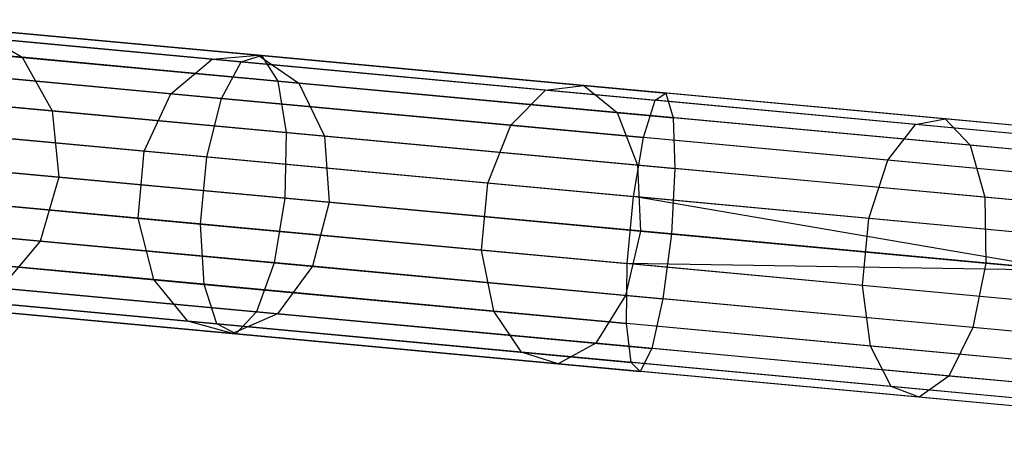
# Model space of a CAD drawing. Extents: x -91 to 92, y -91 to 92.
# Tile 74 of 256: x -77.49 to -70.48, y 5.78 to 8.71. Entities that reach past the tile are written whole.
import ezdxf

# ---------------------------------------------------------------- set-up
doc = ezdxf.new("R2010")
doc.units = 0
doc.header["$LTSCALE"] = 25.4
doc.layers.get('0').update_dxf_attribs({"linetype": 'CONTINUOUS'})

# ---------------------------------------------------------------- blocks, each defined once
blk = doc.blocks.new('NL2500012258_STL_2')
at = {"color": 0}
for p, q in [((13.7311, 8.2863, 29.5775), (16.478, 8.0317, 28.4984)), ((13.7311, 8.2863, 29.5775), (16.478, 8.0317, 28.4984)), ((13.5211, 8.2478, 29.1491), (16.3336, 7.9872, 28.0443)), ((13.5211, 8.2478, 29.1491), (16.3336, 7.9872, 28.0443)), ((16.1266, 8.0063, 172.3864), (14.0655, 8.1973, 170.1432)), ((16.1266, 8.0063, 172.3864), (14.0655, 8.1973, 170.1432)), ((14.4416, 8.2204, 169.8481), (14.7752, 8.0191, 169.5701)), ((16.4546, 8.0339, 172.0389), (14.4416, 8.2204, 169.8481)), ((16.4546, 8.0339, 172.0389), (14.4416, 8.2204, 169.8481)), ((14.4416, 8.2204, 169.8481), (14.7752, 8.0191, 169.5701)), ((14.7752, 8.0191, 169.5701), (13.1485, 8.1698, 167.1572)), ((14.7752, 8.0191, 169.5701), (13.1485, 8.1698, 167.1572)), ((13.9082, 8.0994, 29.981), (16.5933, 7.8506, 28.9262)), ((13.9082, 8.0994, 29.981), (16.5933, 7.8506, 28.9262)), ((13.3263, 7.9928, 28.794), (16.1933, 7.7271, 27.6678)), ((13.3263, 7.9928, 28.794), (16.1933, 7.7271, 27.6678)), ((14.7752, 8.0191, 169.5701), (14.9898, 7.6394, 169.373)), ((16.7429, 7.8367, 171.7116), (14.7752, 8.0191, 169.5701)), ((16.7429, 7.8367, 171.7116), (14.7752, 8.0191, 169.5701)), ((14.7752, 8.0191, 169.5701), (14.9898, 7.6394, 169.373)), ((15.834, 7.7604, 172.6745), (16.1266, 8.0063, 172.3864)), ((15.834, 7.7604, 172.6745), (16.1266, 8.0063, 172.3864)), ((16.1266, 8.0063, 172.3864), (16.4546, 8.0339, 172.0389)), ((16.1266, 8.0063, 172.3864), (16.4546, 8.0339, 172.0389)), ((18.4986, 7.7865, 174.2949), (16.1266, 8.0063, 172.3864)), ((18.4986, 7.7865, 174.2949), (16.1266, 8.0063, 172.3864)), ((16.1933, 7.7271, 27.6678), (16.3336, 7.9872, 28.0443)), ((16.1933, 7.7271, 27.6678), (16.3336, 7.9872, 28.0443)), ((16.3336, 7.9872, 28.0443), (16.478, 8.0317, 28.4984)), ((16.3336, 7.9872, 28.0443), (16.478, 8.0317, 28.4984)), ((16.3336, 7.9872, 28.0443), (19.2784, 7.7143, 27.3714)), ((16.3336, 7.9872, 28.0443), (19.2784, 7.7143, 27.3714)), ((16.4546, 8.0339, 172.0389), (16.7429, 7.8367, 171.7116)), ((18.7712, 7.8192, 173.9028), (16.4546, 8.0339, 172.0389)), ((18.7712, 7.8192, 173.9028), (16.4546, 8.0339, 172.0389)), ((16.4546, 8.0339, 172.0389), (16.7429, 7.8367, 171.7116)), ((16.478, 8.0317, 28.4984), (19.354, 7.7652, 27.8412)), ((16.478, 8.0317, 28.4984), (19.354, 7.7652, 27.8412)), ((16.478, 8.0317, 28.4984), (16.5933, 7.8506, 28.9262)), ((16.478, 8.0317, 28.4984), (16.5933, 7.8506, 28.9262)), ((15.834, 7.7604, 172.6745), (13.733, 7.9551, 170.3879)), ((15.834, 7.7604, 172.6745), (13.733, 7.9551, 170.3879)), ((16.5933, 7.8506, 28.9262), (19.4046, 7.5901, 28.2838)), ((16.5933, 7.8506, 28.9262), (19.4046, 7.5901, 28.2838)), ((16.5933, 7.8506, 28.9262), (16.6531, 7.4852, 29.2296)), ((16.5933, 7.8506, 28.9262), (16.6531, 7.4852, 29.2296)), ((14.9898, 7.6394, 169.373), (13.3896, 7.7876, 166.9994)), ((14.9898, 7.6394, 169.373), (13.3896, 7.7876, 166.9994)), ((16.7429, 7.8367, 171.7116), (16.9254, 7.46, 171.4795)), ((19.0073, 7.6269, 173.5336), (16.7429, 7.8367, 171.7116)), ((19.0073, 7.6269, 173.5336), (16.7429, 7.8367, 171.7116)), ((16.7429, 7.8367, 171.7116), (16.9254, 7.46, 171.4795)), ((18.2519, 7.5363, 174.6199), (18.4986, 7.7865, 174.2949)), ((18.2519, 7.5363, 174.6199), (18.4986, 7.7865, 174.2949)), ((18.4986, 7.7865, 174.2949), (18.7712, 7.8192, 173.9028)), ((18.4986, 7.7865, 174.2949), (18.7712, 7.8192, 173.9028)), ((21.1281, 7.5429, 175.8256), (18.4986, 7.7865, 174.2949)), ((21.1281, 7.5429, 175.8256), (18.4986, 7.7865, 174.2949)), ((18.7712, 7.8192, 173.9028), (19.0073, 7.6269, 173.5336)), ((21.3393, 7.5813, 175.3979), (18.7712, 7.8192, 173.9028)), ((21.3393, 7.5813, 175.3979), (18.7712, 7.8192, 173.9028)), ((18.7712, 7.8192, 173.9028), (19.0073, 7.6269, 173.5336)), ((14.0119, 7.73, 30.2671), (16.6531, 7.4852, 29.2296)), ((14.0119, 7.73, 30.2671), (16.6531, 7.4852, 29.2296)), ((15.6439, 7.3524, 172.8372), (15.834, 7.7604, 172.6745)), ((15.6439, 7.3524, 172.8372), (15.834, 7.7604, 172.6745)), ((18.2519, 7.5363, 174.6199), (15.834, 7.7604, 172.6745)), ((18.2519, 7.5363, 174.6199), (15.834, 7.7604, 172.6745)), ((16.0891, 7.3111, 27.4552), (16.1933, 7.7271, 27.6678)), ((16.0891, 7.3111, 27.4552), (16.1933, 7.7271, 27.6678)), ((16.1933, 7.7271, 27.6678), (19.195, 7.4489, 26.9818)), ((16.1933, 7.7271, 27.6678), (19.195, 7.4489, 26.9818)), ((19.195, 7.4489, 26.9818), (19.2784, 7.7143, 27.3714)), ((19.195, 7.4489, 26.9818), (19.2784, 7.7143, 27.3714)), ((19.2784, 7.7143, 27.3714), (19.354, 7.7652, 27.8412)), ((19.2784, 7.7143, 27.3714), (19.354, 7.7652, 27.8412)), ((22.2901, 7.4352, 27.1454), (19.2784, 7.7143, 27.3714)), ((22.2901, 7.4352, 27.1454), (19.2784, 7.7143, 27.3714)), ((22.2954, 7.4927, 27.6205), (19.354, 7.7652, 27.8412)), ((19.354, 7.7652, 27.8412), (19.4046, 7.5901, 28.2838)), ((22.2954, 7.4927, 27.6205), (19.354, 7.7652, 27.8412)), ((19.354, 7.7652, 27.8412), (19.4046, 7.5901, 28.2838)), ((14.9898, 7.6394, 169.373), (15.0363, 7.1683, 169.3018)), ((16.9254, 7.46, 171.4795), (14.9898, 7.6394, 169.373)), ((16.9254, 7.46, 171.4795), (14.9898, 7.6394, 169.373)), ((14.9898, 7.6394, 169.373), (15.0363, 7.1683, 169.3018)), ((13.1914, 7.5796, 28.5935), (16.0891, 7.3111, 27.4552)), ((13.1914, 7.5796, 28.5935), (16.0891, 7.3111, 27.4552)), ((19.0073, 7.6269, 173.5336), (19.1528, 7.2536, 173.2717)), ((21.5176, 7.3943, 174.9949), (19.0073, 7.6269, 173.5336)), ((21.5176, 7.3943, 174.9949), (19.0073, 7.6269, 173.5336)), ((19.0073, 7.6269, 173.5336), (19.1528, 7.2536, 173.2717)), ((22.2797, 7.3237, 28.0681), (19.4046, 7.5901, 28.2838)), ((19.4046, 7.5901, 28.2838), (19.4185, 7.229, 28.5977)), ((22.2797, 7.3237, 28.0681), (19.4046, 7.5901, 28.2838)), ((19.4046, 7.5901, 28.2838), (19.4185, 7.229, 28.5977)), ((21.1281, 7.5429, 175.8256), (21.3393, 7.5813, 175.3979)), ((21.1281, 7.5429, 175.8256), (21.3393, 7.5813, 175.3979)), ((21.3393, 7.5813, 175.3979), (21.5176, 7.3943, 174.9949)), ((24.1011, 7.3253, 176.4904), (21.3393, 7.5813, 175.3979)), ((24.1011, 7.3253, 176.4904), (21.3393, 7.5813, 175.3979)), ((21.3393, 7.5813, 175.3979), (21.5176, 7.3943, 174.9949)), ((15.6439, 7.3524, 172.8372), (13.5204, 7.5492, 170.5261)), ((15.6439, 7.3524, 172.8372), (13.5204, 7.5492, 170.5261)), ((18.0877, 7.1259, 174.8034), (18.2519, 7.5363, 174.6199)), ((18.0877, 7.1259, 174.8034), (18.2519, 7.5363, 174.6199)), ((20.9323, 7.288, 176.1803), (18.2519, 7.5363, 174.6199)), ((20.9323, 7.288, 176.1803), (18.2519, 7.5363, 174.6199)), ((20.9323, 7.288, 176.1803), (21.1281, 7.5429, 175.8256)), ((20.9323, 7.288, 176.1803), (21.1281, 7.5429, 175.8256)), ((23.9559, 7.2808, 176.9443), (21.1281, 7.5429, 175.8256)), ((23.9559, 7.2808, 176.9443), (21.1281, 7.5429, 175.8256)), ((16.6531, 7.4852, 29.2296), (16.6437, 7.0194, 29.3391)), ((16.6531, 7.4852, 29.2296), (16.6437, 7.0194, 29.3391)), ((16.6531, 7.4852, 29.2296), (19.4185, 7.229, 28.5977)), ((16.6531, 7.4852, 29.2296), (19.4185, 7.229, 28.5977)), ((16.9254, 7.46, 171.4795), (16.9603, 6.9901, 171.3957)), ((19.1528, 7.2536, 173.2717), (16.9254, 7.46, 171.4795)), ((19.1528, 7.2536, 173.2717), (16.9254, 7.46, 171.4795)), ((16.9254, 7.46, 171.4795), (16.9603, 6.9901, 171.3957)), ((19.123, 7.03, 26.7619), (19.195, 7.4489, 26.9818)), ((19.123, 7.03, 26.7619), (19.195, 7.4489, 26.9818)), ((22.265, 7.1645, 26.7515), (19.195, 7.4489, 26.9818)), ((22.265, 7.1645, 26.7515), (19.195, 7.4489, 26.9818)), ((15.5997, 6.8758, 172.8372), (15.6439, 7.3524, 172.8372)), ((15.5997, 6.8758, 172.8372), (15.6439, 7.3524, 172.8372)), ((18.0877, 7.1259, 174.8034), (15.6439, 7.3524, 172.8372)), ((18.0877, 7.1259, 174.8034), (15.6439, 7.3524, 172.8372)), ((21.5176, 7.3943, 174.9949), (21.6221, 7.0248, 174.7092)), ((24.2172, 7.1441, 176.0629), (21.5176, 7.3943, 174.9949)), ((24.2172, 7.1441, 176.0629), (21.5176, 7.3943, 174.9949)), ((21.5176, 7.3943, 174.9949), (21.6221, 7.0248, 174.7092)), ((13.4457, 7.3157, 166.9425), (15.0363, 7.1683, 169.3018)), ((13.4457, 7.3157, 166.9425), (15.0363, 7.1683, 169.3018)), ((16.0449, 6.8345, 27.4552), (16.0891, 7.3111, 27.4552)), ((16.0449, 6.8345, 27.4552), (16.0891, 7.3111, 27.4552)), ((16.0891, 7.3111, 27.4552), (19.123, 7.03, 26.7619)), ((16.0891, 7.3111, 27.4552), (19.123, 7.03, 26.7619)), ((20.7968, 6.8749, 176.3805), (20.9323, 7.288, 176.1803)), ((20.7968, 6.8749, 176.3805), (20.9323, 7.288, 176.1803)), ((23.8148, 7.0209, 177.3206), (20.9323, 7.288, 176.1803)), ((23.8148, 7.0209, 177.3206), (20.9323, 7.288, 176.1803)), ((16.6437, 7.0194, 29.3391), (14.0184, 7.2627, 30.3704)), ((16.6437, 7.0194, 29.3391), (14.0184, 7.2627, 30.3704)), ((19.1528, 7.2536, 173.2717), (19.1744, 6.7849, 173.1772)), ((21.6221, 7.0248, 174.7092), (19.1528, 7.2536, 173.2717)), ((21.6221, 7.0248, 174.7092), (19.1528, 7.2536, 173.2717)), ((19.1528, 7.2536, 173.2717), (19.1744, 6.7849, 173.1772)), ((19.4185, 7.229, 28.5977), (19.3926, 6.7647, 28.7109)), ((19.4185, 7.229, 28.5977), (19.3926, 6.7647, 28.7109)), ((22.2467, 6.9669, 28.3855), (19.4185, 7.229, 28.5977)), ((22.2467, 6.9669, 28.3855), (19.4185, 7.229, 28.5977)), ((15.0363, 7.1683, 169.3018), (14.904, 6.7139, 169.373)), ((15.0363, 7.1683, 169.3018), (14.904, 6.7139, 169.373)), ((15.0363, 7.1683, 169.3018), (16.9603, 6.9901, 171.3957)), ((15.0363, 7.1683, 169.3018), (16.9603, 6.9901, 171.3957)), ((13.1472, 7.1031, 28.5935), (16.0449, 6.8345, 27.4552)), ((13.1472, 7.1031, 28.5935), (16.0449, 6.8345, 27.4552)), ((15.5997, 6.8758, 172.8372), (13.4762, 7.0726, 170.5261)), ((15.5997, 6.8758, 172.8372), (13.4762, 7.0726, 170.5261)), ((18.0435, 6.6493, 174.8034), (18.0877, 7.1259, 174.8034)), ((18.0435, 6.6493, 174.8034), (18.0877, 7.1259, 174.8034)), ((20.7968, 6.8749, 176.3805), (18.0877, 7.1259, 174.8034)), ((20.7968, 6.8749, 176.3805), (18.0877, 7.1259, 174.8034)), ((16.6437, 7.0194, 29.3391), (16.5674, 6.5598, 29.2296)), ((16.6437, 7.0194, 29.3391), (16.5674, 6.5598, 29.2296)), ((19.3926, 6.7647, 28.7109), (16.6437, 7.0194, 29.3391)), ((19.3926, 6.7647, 28.7109), (16.6437, 7.0194, 29.3391)), ((19.0789, 6.5534, 26.7619), (19.123, 7.03, 26.7619)), ((19.0789, 6.5534, 26.7619), (19.123, 7.03, 26.7619)), ((22.2259, 6.7425, 26.5291), (19.123, 7.03, 26.7619)), ((22.2259, 6.7425, 26.5291), (19.123, 7.03, 26.7619)), ((22.2038, 6.5042, 26.5), (19.123, 7.03, 26.7619)), ((22.2038, 6.5042, 26.5), (19.123, 7.03, 26.7619)), ((21.6221, 7.0248, 174.7092), (21.6288, 6.5575, 174.6061)), ((24.2776, 6.7787, 175.7597), (21.6221, 7.0248, 174.7092)), ((24.2776, 6.7787, 175.7597), (21.6221, 7.0248, 174.7092)), ((21.6221, 7.0248, 174.7092), (21.6288, 6.5575, 174.6061)), ((16.9603, 6.9901, 171.3957), (16.8396, 6.5345, 171.4795)), ((16.9603, 6.9901, 171.3957), (16.8396, 6.5345, 171.4795)), ((16.9603, 6.9901, 171.3957), (19.1744, 6.7849, 173.1772)), ((16.9603, 6.9901, 171.3957), (19.1744, 6.7849, 173.1772)), ((14.904, 6.7139, 169.373), (13.3039, 6.8622, 166.9994)), ((14.904, 6.7139, 169.373), (13.3039, 6.8622, 166.9994)), ((15.7117, 6.4398, 172.6745), (15.5997, 6.8758, 172.8372)), ((18.0435, 6.6493, 174.8034), (15.5997, 6.8758, 172.8372)), ((15.7117, 6.4398, 172.6745), (15.5997, 6.8758, 172.8372)), ((18.0435, 6.6493, 174.8034), (15.5997, 6.8758, 172.8372)), ((20.7526, 6.3983, 176.3805), (20.7968, 6.8749, 176.3805)), ((20.7526, 6.3983, 176.3805), (20.7968, 6.8749, 176.3805)), ((23.7102, 6.6049, 177.5331), (20.7968, 6.8749, 176.3805)), ((23.7102, 6.6049, 177.5331), (20.7968, 6.8749, 176.3805)), ((13.9262, 6.8045, 30.2671), (16.5674, 6.5598, 29.2296)), ((13.9262, 6.8045, 30.2671), (16.5674, 6.5598, 29.2296)), ((16.0709, 6.4065, 27.6678), (16.0449, 6.8345, 27.4552)), ((16.0449, 6.8345, 27.4552), (19.0789, 6.5534, 26.7619)), ((16.0449, 6.8345, 27.4552), (19.0789, 6.5534, 26.7619)), ((16.0709, 6.4065, 27.6678), (16.0449, 6.8345, 27.4552)), ((19.1744, 6.7849, 173.1772), (19.0671, 6.3281, 173.2717)), ((19.1744, 6.7849, 173.1772), (19.0671, 6.3281, 173.2717)), ((19.1744, 6.7849, 173.1772), (21.6288, 6.5575, 174.6061)), ((19.1744, 6.7849, 173.1772), (21.6288, 6.5575, 174.6061)), ((19.3926, 6.7647, 28.7109), (19.3327, 6.3035, 28.5977)), ((19.3926, 6.7647, 28.7109), (19.3327, 6.3035, 28.5977)), ((22.2038, 6.5042, 28.5), (19.3926, 6.7647, 28.7109)), ((22.2038, 6.5042, 28.5), (19.3926, 6.7647, 28.7109)), ((13.2039, 6.6722, 28.794), (16.0709, 6.4065, 27.6678)), ((13.2039, 6.6722, 28.794), (16.0709, 6.4065, 27.6678)), ((14.904, 6.7139, 169.373), (14.6233, 6.3801, 169.5701)), ((14.904, 6.7139, 169.373), (14.6233, 6.3801, 169.5701)), ((16.8396, 6.5345, 171.4795), (14.904, 6.7139, 169.373)), ((16.8396, 6.5345, 171.4795), (14.904, 6.7139, 169.373)), ((15.7117, 6.4398, 172.6745), (13.6107, 6.6345, 170.3879)), ((15.7117, 6.4398, 172.6745), (13.6107, 6.6345, 170.3879)), ((18.1295, 6.2158, 174.6199), (18.0435, 6.6493, 174.8034)), ((20.7526, 6.3983, 176.3805), (18.0435, 6.6493, 174.8034)), ((18.1295, 6.2158, 174.6199), (18.0435, 6.6493, 174.8034)), ((20.7526, 6.3983, 176.3805), (18.0435, 6.6493, 174.8034)), ((16.5674, 6.5598, 29.2296), (16.4414, 6.2116, 28.9262)), ((16.5674, 6.5598, 29.2296), (16.4414, 6.2116, 28.9262)), ((16.5674, 6.5598, 29.2296), (19.3327, 6.3035, 28.5977)), ((16.5674, 6.5598, 29.2296), (19.3327, 6.3035, 28.5977)), ((16.8396, 6.5345, 171.4795), (16.591, 6.1978, 171.7116)), ((16.8396, 6.5345, 171.4795), (16.591, 6.1978, 171.7116)), ((19.0671, 6.3281, 173.2717), (16.8396, 6.5345, 171.4795)), ((19.0671, 6.3281, 173.2717), (16.8396, 6.5345, 171.4795)), ((19.0727, 6.1284, 26.9818), (19.0789, 6.5534, 26.7619)), ((19.0727, 6.1284, 26.9818), (19.0789, 6.5534, 26.7619)), ((22.2038, 6.5042, 26.5), (19.0789, 6.5534, 26.7619)), ((22.2038, 6.5042, 26.5), (19.0789, 6.5534, 26.7619)), ((22.1817, 6.2659, 26.5291), (19.0789, 6.5534, 26.7619)), ((22.1817, 6.2659, 26.5291), (19.0789, 6.5534, 26.7619)), ((21.6288, 6.5575, 174.6061), (21.5363, 6.0993, 174.7092)), ((21.6288, 6.5575, 174.6061), (21.5363, 6.0993, 174.7092)), ((21.6288, 6.5575, 174.6061), (24.2685, 6.3129, 175.6503)), ((21.6288, 6.5575, 174.6061), (24.2685, 6.3129, 175.6503)), ((13.7564, 6.4604, 29.981), (16.4414, 6.2116, 28.9262)), ((13.7564, 6.4604, 29.981), (16.4414, 6.2116, 28.9262)), ((13.3485, 6.3857, 29.1491), (16.1611, 6.1251, 28.0443)), ((13.3485, 6.3857, 29.1491), (16.1611, 6.1251, 28.0443)), ((16.591, 6.1978, 171.7116), (14.6233, 6.3801, 169.5701)), ((16.591, 6.1978, 171.7116), (14.6233, 6.3801, 169.5701)), ((15.9541, 6.1443, 172.3864), (15.7117, 6.4398, 172.6745)), ((18.1295, 6.2158, 174.6199), (15.7117, 6.4398, 172.6745)), ((15.9541, 6.1443, 172.3864), (15.7117, 6.4398, 172.6745)), ((18.1295, 6.2158, 174.6199), (15.7117, 6.4398, 172.6745)), ((16.1611, 6.1251, 28.0443), (16.0709, 6.4065, 27.6678)), ((16.0709, 6.4065, 27.6678), (19.0727, 6.1284, 26.9818)), ((16.0709, 6.4065, 27.6678), (19.0727, 6.1284, 26.9818)), ((16.1611, 6.1251, 28.0443), (16.0709, 6.4065, 27.6678)), ((20.8099, 5.9674, 176.1803), (20.7526, 6.3983, 176.3805)), ((23.666, 6.1283, 177.5331), (20.7526, 6.3983, 176.3805)), ((20.8099, 5.9674, 176.1803), (20.7526, 6.3983, 176.3805)), ((23.666, 6.1283, 177.5331), (20.7526, 6.3983, 176.3805)), ((13.5479, 6.3093, 29.5775), (16.2948, 6.0548, 28.4984)), ((13.5479, 6.3093, 29.5775), (16.2948, 6.0548, 28.4984)), ((15.9541, 6.1443, 172.3864), (13.893, 6.3353, 170.1432)), ((15.9541, 6.1443, 172.3864), (13.893, 6.3353, 170.1432)), ((19.0671, 6.3281, 173.2717), (18.8554, 5.9879, 173.5336)), ((19.0671, 6.3281, 173.2717), (18.8554, 5.9879, 173.5336)), ((21.5363, 6.0993, 174.7092), (19.0671, 6.3281, 173.2717)), ((21.5363, 6.0993, 174.7092), (19.0671, 6.3281, 173.2717)), ((19.3327, 6.3035, 28.5977), (19.2527, 5.9511, 28.2838)), ((19.3327, 6.3035, 28.5977), (19.2527, 5.9511, 28.2838)), ((22.1609, 6.0414, 28.3855), (19.3327, 6.3035, 28.5977)), ((22.1609, 6.0414, 28.3855), (19.3327, 6.3035, 28.5977)), ((16.2714, 6.0569, 172.0389), (14.2584, 6.2435, 169.8481)), ((16.2714, 6.0569, 172.0389), (14.2584, 6.2435, 169.8481)), ((16.591, 6.1978, 171.7116), (16.2714, 6.0569, 172.0389)), ((16.591, 6.1978, 171.7116), (16.2714, 6.0569, 172.0389)), ((16.4414, 6.2116, 28.9262), (16.2948, 6.0548, 28.4984)), ((16.4414, 6.2116, 28.9262), (16.2948, 6.0548, 28.4984)), ((16.4414, 6.2116, 28.9262), (19.2527, 5.9511, 28.2838)), ((16.4414, 6.2116, 28.9262), (19.2527, 5.9511, 28.2838)), ((18.8554, 5.9879, 173.5336), (16.591, 6.1978, 171.7116)), ((18.8554, 5.9879, 173.5336), (16.591, 6.1978, 171.7116)), ((18.3261, 5.9245, 174.2949), (18.1295, 6.2158, 174.6199)), ((20.8099, 5.9674, 176.1803), (18.1295, 6.2158, 174.6199)), ((18.3261, 5.9245, 174.2949), (18.1295, 6.2158, 174.6199)), ((20.8099, 5.9674, 176.1803), (18.1295, 6.2158, 174.6199)), ((16.2714, 6.0569, 172.0389), (15.9541, 6.1443, 172.3864)), ((18.3261, 5.9245, 174.2949), (15.9541, 6.1443, 172.3864)), ((16.2714, 6.0569, 172.0389), (15.9541, 6.1443, 172.3864)), ((18.3261, 5.9245, 174.2949), (15.9541, 6.1443, 172.3864)), ((16.2948, 6.0548, 28.4984), (16.1611, 6.1251, 28.0443)), ((16.1611, 6.1251, 28.0443), (19.1059, 5.8522, 27.3714)), ((16.1611, 6.1251, 28.0443), (19.1059, 5.8522, 27.3714)), ((16.2948, 6.0548, 28.4984), (16.1611, 6.1251, 28.0443)), ((22.1426, 5.8439, 26.7515), (19.0727, 6.1284, 26.9818)), ((22.1426, 5.8439, 26.7515), (19.0727, 6.1284, 26.9818)), ((19.1059, 5.8522, 27.3714), (19.0727, 6.1284, 26.9818)), ((19.1059, 5.8522, 27.3714), (19.0727, 6.1284, 26.9818)), ((21.5363, 6.0993, 174.7092), (21.3657, 5.7553, 174.9949)), ((21.5363, 6.0993, 174.7092), (21.3657, 5.7553, 174.9949)), ((24.1919, 5.8532, 175.7597), (21.5363, 6.0993, 174.7092)), ((24.1919, 5.8532, 175.7597), (21.5363, 6.0993, 174.7092)), ((18.588, 5.8423, 173.9028), (16.2714, 6.0569, 172.0389)), ((18.588, 5.8423, 173.9028), (16.2714, 6.0569, 172.0389)), ((16.2948, 6.0548, 28.4984), (19.1709, 5.7883, 27.8412)), ((16.2948, 6.0548, 28.4984), (19.1709, 5.7883, 27.8412)), ((18.8554, 5.9879, 173.5336), (18.588, 5.8423, 173.9028)), ((18.8554, 5.9879, 173.5336), (18.588, 5.8423, 173.9028)), ((21.3657, 5.7553, 174.9949), (18.8554, 5.9879, 173.5336)), ((21.3657, 5.7553, 174.9949), (18.8554, 5.9879, 173.5336)), ((20.9555, 5.6808, 175.8256), (20.8099, 5.9674, 176.1803)), ((23.6924, 5.7003, 177.3206), (20.8099, 5.9674, 176.1803)), ((20.9555, 5.6808, 175.8256), (20.8099, 5.9674, 176.1803)), ((23.6924, 5.7003, 177.3206), (20.8099, 5.9674, 176.1803)), ((18.588, 5.8423, 173.9028), (18.3261, 5.9245, 174.2949)), ((20.9555, 5.6808, 175.8256), (18.3261, 5.9245, 174.2949)), ((18.588, 5.8423, 173.9028), (18.3261, 5.9245, 174.2949)), ((20.9555, 5.6808, 175.8256), (18.3261, 5.9245, 174.2949)), ((19.2527, 5.9511, 28.2838), (19.1709, 5.7883, 27.8412)), ((19.2527, 5.9511, 28.2838), (19.1709, 5.7883, 27.8412)), ((22.1279, 5.6847, 28.0681), (19.2527, 5.9511, 28.2838)), ((22.1279, 5.6847, 28.0681), (19.2527, 5.9511, 28.2838)), ((21.1561, 5.6043, 175.3979), (18.588, 5.8423, 173.9028)), ((21.1561, 5.6043, 175.3979), (18.588, 5.8423, 173.9028)), ((22.1175, 5.5732, 27.1454), (19.1059, 5.8522, 27.3714)), ((22.1175, 5.5732, 27.1454), (19.1059, 5.8522, 27.3714)), ((19.1709, 5.7883, 27.8412), (19.1059, 5.8522, 27.3714)), ((19.1709, 5.7883, 27.8412), (19.1059, 5.8522, 27.3714)), ((22.1122, 5.5157, 27.6205), (19.1709, 5.7883, 27.8412)), ((22.1122, 5.5157, 27.6205), (19.1709, 5.7883, 27.8412)), ((21.3657, 5.7553, 174.9949), (21.1561, 5.6043, 175.3979)), ((21.3657, 5.7553, 174.9949), (21.1561, 5.6043, 175.3979)), ((24.0653, 5.5052, 176.0629), (21.3657, 5.7553, 174.9949)), ((24.0653, 5.5052, 176.0629), (21.3657, 5.7553, 174.9949)), ((21.1561, 5.6043, 175.3979), (20.9555, 5.6808, 175.8256)), ((23.7833, 5.4188, 176.9443), (20.9555, 5.6808, 175.8256)), ((21.1561, 5.6043, 175.3979), (20.9555, 5.6808, 175.8256)), ((23.7833, 5.4188, 176.9443), (20.9555, 5.6808, 175.8256)), ((23.9179, 5.3484, 176.4904), (21.1561, 5.6043, 175.3979)), ((23.9179, 5.3484, 176.4904), (21.1561, 5.6043, 175.3979))]:
    blk.add_line(p, q, dxfattribs=at)

msp = doc.modelspace()

# ---------------------------------------------------------------- block references
at = {"color": 0}
msp.add_blockref('NL2500012258_STL_2', (-92.2434, 0.4282, -1717), dxfattribs=at)

doc.saveas('drawing.dxf')
